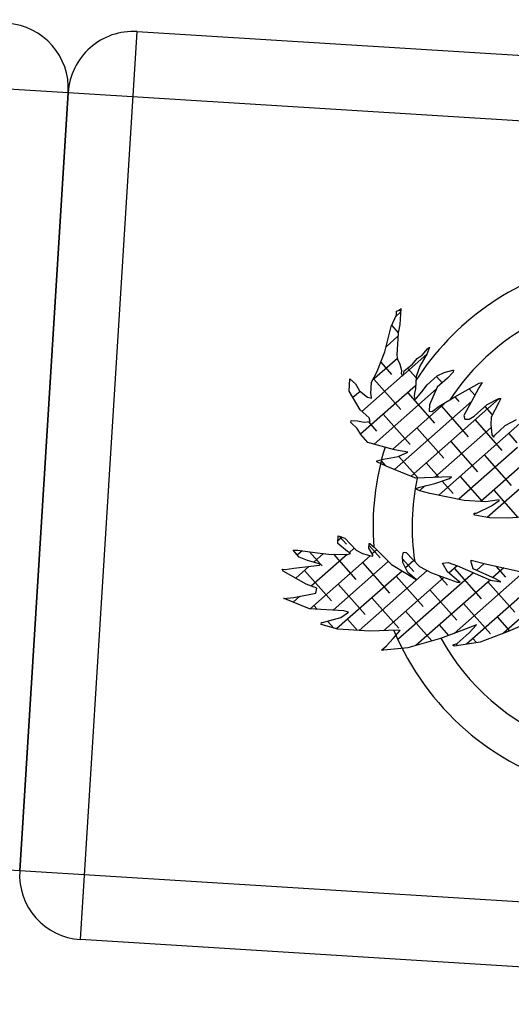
# Model space of a CAD drawing. Header units: inches. Extents: x 16 to 173, y 15 to 159.
# Tile 30 of 43: x 106.739 to 107.155, y 127.657 to 128.49. Entities that reach past the tile are written whole.
import ezdxf

# ---------------------------------------------------------------- set-up
doc = ezdxf.new("R2010")
doc.units = ezdxf.units.IN
doc.header["$MEASUREMENT"] = 0
doc.layers.add('ARREDI Salotti  - living rooms', color=32, linetype='Continuous')

# ---------------------------------------------------------------- blocks, each defined once
blk = doc.blocks.new('A$C14193859')
at = {"layer": 'ARREDI Salotti  - living rooms'}
for p, q in [((0.05, 0.7), (0.85, 0.7)), ((0.05, 0), (0.05, 0.7)), ((0, 0.65), (0.9, 0.65)), ((0, 0.05), (0, 0.65)), ((0.9, 0.65), (0.9, 0.05)), ((0.2657, 0.50003), (0.2657, 0.48777)), ((0.2657, 0.49924), (0.2657, 0.50003)), ((0.25918, 0.48559), (0.26258, 0.49489)), ((0.2657, 0.49706), (0.26203, 0.4934)), ((0.26258, 0.49786), (0.26485, 0.49865)), ((0.26258, 0.49489), (0.26258, 0.49786)), ((0.26485, 0.49924), (0.2657, 0.49924)), ((0.26485, 0.49865), (0.26485, 0.49924)), ((0.26485, 0.49883), (0.2657, 0.49798)), ((0.25549, 0.46602), (0.25918, 0.48559)), ((0.25951, 0.4865), (0.26485, 0.48116)), ((0.2657, 0.48777), (0.26485, 0.48124)), ((0.26485, 0.47853), (0.25623, 0.46991)), ((0.26485, 0.48124), (0.26485, 0.46384)), ((0.28441, 0.46522), (0.28809, 0.47037)), ((0.28951, 0.47175), (0.28809, 0.46661)), ((0.28809, 0.47037), (0.28951, 0.47175)), ((0.25039, 0.45), (0.25549, 0.46602)), ((0.26485, 0.46384), (0.2657, 0.46087)), ((0.2879, 0.46623), (0.2709, 0.44923)), ((0.27732, 0.45791), (0.28072, 0.46226)), ((0.28072, 0.46226), (0.28441, 0.46522)), ((0.28809, 0.46661), (0.28299, 0.45652)), ((0.26551, 0.46152), (0.24725, 0.44326)), ((0.25287, 0.45778), (0.26174, 0.44891)), ((0.2657, 0.46087), (0.26768, 0.45731)), ((0.26768, 0.45731), (0.26853, 0.45435)), ((0.27137, 0.45217), (0.27732, 0.45791)), ((0.28299, 0.45652), (0.28072, 0.44861)), ((0.30198, 0.45296), (0.3085, 0.45514)), ((0.3085, 0.45514), (0.30907, 0.45514)), ((0.30907, 0.45514), (0.30907, 0.45356)), ((0.27028, 0.44861), (0.24081, 0.41914)), ((0.24671, 0.44209), (0.25039, 0.45)), ((0.26853, 0.45435), (0.2691, 0.45217)), ((0.2691, 0.45217), (0.2691, 0.45)), ((0.2691, 0.45), (0.26995, 0.44861)), ((0.26995, 0.44861), (0.2708, 0.44861)), ((0.2708, 0.44861), (0.27137, 0.45217)), ((0.27381, 0.45452), (0.28072, 0.4476)), ((0.28072, 0.44861), (0.28072, 0.43912)), ((0.28951, 0.44268), (0.29688, 0.45)), ((0.29644, 0.44956), (0.30109, 0.44491)), ((0.29688, 0.45), (0.30198, 0.45296)), ((0.30482, 0.44861), (0.29745, 0.44129)), ((0.30907, 0.45356), (0.30482, 0.44861)), ((0.32948, 0.44644), (0.33175, 0.44703)), ((0.33175, 0.44703), (0.32948, 0.44268)), ((0.22998, 0.44347), (0.23452, 0.43991)), ((0.22998, 0.43398), (0.22998, 0.44347)), ((0.23452, 0.43991), (0.23792, 0.43477)), ((0.28072, 0.44138), (0.24089, 0.40155)), ((0.24671, 0.43338), (0.24671, 0.44209)), ((0.24848, 0.44449), (0.27058, 0.42239)), ((0.29694, 0.43991), (0.25162, 0.39459)), ((0.28582, 0.43694), (0.28951, 0.44268)), ((0.288, 0.44033), (0.28826, 0.44007)), ((0.29745, 0.44129), (0.29234, 0.42745)), ((0.31134, 0.43477), (0.31927, 0.43991)), ((0.31927, 0.43991), (0.32948, 0.44644)), ((0.32202, 0.44166), (0.32679, 0.4369)), ((0.32948, 0.44268), (0.32579, 0.43477)), ((0.23934, 0.42033), (0.22998, 0.43398)), ((0.23842, 0.43443), (0.23323, 0.42924)), ((0.23792, 0.43477), (0.24444, 0.43042)), ((0.24756, 0.43042), (0.24671, 0.43338)), ((0.32459, 0.43221), (0.26845, 0.37607)), ((0.275, 0.43565), (0.29709, 0.41355)), ((0.28072, 0.43912), (0.28016, 0.43556)), ((0.28016, 0.43556), (0.28016, 0.43338)), ((0.28016, 0.43338), (0.28072, 0.43121)), ((0.34562, 0.43556), (0.28167, 0.37161)), ((0.28214, 0.4318), (0.28582, 0.43694)), ((0.29972, 0.42686), (0.31134, 0.43477)), ((0.31128, 0.43473), (0.31477, 0.43123)), ((0.32579, 0.43477), (0.31927, 0.42092)), ((0.33657, 0.43042), (0.34535, 0.43556)), ((0.34535, 0.43259), (0.34025, 0.42092)), ((0.34535, 0.43556), (0.34677, 0.43556)), ((0.34677, 0.43556), (0.34535, 0.43259)), ((0.3458, 0.43556), (0.34646, 0.4349)), ((0.24444, 0.43042), (0.24756, 0.42963)), ((0.24756, 0.42963), (0.24756, 0.43042)), ((0.30549, 0.43079), (0.26626, 0.39156)), ((0.28072, 0.43042), (0.28214, 0.4318)), ((0.28072, 0.43121), (0.28072, 0.43042)), ((0.29234, 0.42745), (0.29234, 0.42251)), ((0.29461, 0.42251), (0.29972, 0.42686)), ((0.30151, 0.42681), (0.32361, 0.40471)), ((0.32721, 0.42092), (0.33657, 0.43042)), ((0.33493, 0.42875), (0.34101, 0.42267)), ((0.24671, 0.4144), (0.23934, 0.42033)), ((0.25732, 0.41797), (0.27942, 0.39588)), ((0.29234, 0.42251), (0.29461, 0.42251)), ((0.36486, 0.41945), (0.30385, 0.35844)), ((0.31927, 0.42092), (0.32013, 0.41816)), ((0.32013, 0.41816), (0.32353, 0.41816)), ((0.32353, 0.41816), (0.32721, 0.42092)), ((0.32803, 0.41797), (0.35013, 0.39588)), ((0.34025, 0.42092), (0.34025, 0.41519)), ((0.35131, 0.41519), (0.35981, 0.42033)), ((0.23282, 0.41163), (0.23792, 0.41163)), ((0.23282, 0.41005), (0.23282, 0.41163)), ((0.2333, 0.41163), (0.23282, 0.41115)), ((0.23792, 0.4057), (0.23282, 0.41005)), ((0.23792, 0.41163), (0.24302, 0.41084)), ((0.24302, 0.41084), (0.24756, 0.41163)), ((0.24622, 0.4114), (0.2529, 0.40471)), ((0.24756, 0.41163), (0.24671, 0.4144)), ((0.28384, 0.40913), (0.30593, 0.38704)), ((0.34066, 0.41292), (0.29958, 0.37184)), ((0.34025, 0.41519), (0.34167, 0.40728)), ((0.34394, 0.40728), (0.35131, 0.41519)), ((0.35455, 0.40913), (0.36131, 0.40237)), ((0.24104, 0.40135), (0.23792, 0.4057)), ((0.38457, 0.4038), (0.33643, 0.35566)), ((0.34167, 0.40728), (0.34309, 0.4057)), ((0.34309, 0.4057), (0.34394, 0.40728)), ((0.24671, 0.39561), (0.24104, 0.40135)), ((0.26768, 0.39126), (0.24671, 0.39561)), ((0.31035, 0.4003), (0.33245, 0.3782)), ((0.36183, 0.39874), (0.31934, 0.35625)), ((0.27789, 0.38988), (0.26768, 0.39126)), ((0.2708, 0.38612), (0.27789, 0.38988)), ((0.27126, 0.38636), (0.28712, 0.3705)), ((0.33687, 0.39146), (0.35897, 0.36936)), ((0.388, 0.38955), (0.34207, 0.34362)), ((0.25464, 0.38177), (0.25975, 0.38335)), ((0.25464, 0.38117), (0.25464, 0.38177)), ((0.26201, 0.37821), (0.25464, 0.38117)), ((0.2579, 0.38203), (0.26154, 0.3784)), ((0.25975, 0.38335), (0.2708, 0.38612)), ((0.29268, 0.38262), (0.30307, 0.37222)), ((0.27931, 0.37247), (0.26201, 0.37821)), ((0.28526, 0.3703), (0.27931, 0.37247)), ((0.30538, 0.37247), (0.28526, 0.3703)), ((0.30028, 0.36733), (0.31134, 0.37168)), ((0.31276, 0.37307), (0.30538, 0.37247)), ((0.31134, 0.37168), (0.31276, 0.37307)), ((0.31919, 0.37378), (0.33731, 0.35566)), ((0.28526, 0.36219), (0.28894, 0.36377)), ((0.29268, 0.36494), (0.28865, 0.36091)), ((0.28894, 0.36377), (0.30028, 0.36733)), ((0.30579, 0.3695), (0.31477, 0.36052)), ((0.34571, 0.36494), (0.36553, 0.34512)), ((0.28894, 0.3608), (0.28526, 0.36219)), ((0.29688, 0.35942), (0.28894, 0.3608)), ((0.32353, 0.35566), (0.29688, 0.35942)), ((0.35046, 0.35784), (0.34025, 0.35566)), ((0.34479, 0.35289), (0.35046, 0.35724)), ((0.35046, 0.35724), (0.35046, 0.35784)), ((0.34025, 0.35566), (0.32353, 0.35566)), ((0.33373, 0.34637), (0.34479, 0.35289)), ((0.33175, 0.34558), (0.33175, 0.34637)), ((0.33175, 0.34637), (0.33373, 0.34637)), ((0.33231, 0.34479), (0.33175, 0.34558)), ((0.34394, 0.3434), (0.33231, 0.34479)), ((0.35839, 0.34419), (0.34394, 0.3434)), ((0.37512, 0.34637), (0.35839, 0.34419)), ((0.22856, 0.32244), (0.23367, 0.32086)), ((0.22856, 0.3165), (0.22856, 0.32244)), ((0.23156, 0.32151), (0.22856, 0.31851)), ((0.22936, 0.32219), (0.23522, 0.31633)), ((0.23367, 0.32086), (0.24302, 0.31215)), ((0.42902, 0.32451), (0.36019, 0.25568)), ((0.2365, 0.31077), (0.22856, 0.3165)), ((0.23877, 0.30938), (0.2365, 0.31077)), ((0.2414, 0.31366), (0.23774, 0.31001)), ((0.24302, 0.31215), (0.24812, 0.30998)), ((0.25266, 0.31809), (0.25323, 0.31809)), ((0.25266, 0.31433), (0.25266, 0.31809)), ((0.25266, 0.31657), (0.26174, 0.30749)), ((0.25606, 0.30938), (0.25266, 0.31433)), ((0.25323, 0.31809), (0.25691, 0.31512)), ((0.25883, 0.31342), (0.25555, 0.31013)), ((0.25691, 0.31512), (0.2708, 0.30286)), ((0.27874, 0.30998), (0.27931, 0.31294)), ((0.27931, 0.31294), (0.28157, 0.31294)), ((0.28157, 0.31294), (0.29235, 0.30286)), ((0.40264, 0.31581), (0.33223, 0.24539)), ((0.19455, 0.30938), (0.19823, 0.30938)), ((0.19965, 0.30424), (0.19455, 0.30938)), ((0.20156, 0.30918), (0.19814, 0.30576)), ((0.19823, 0.30938), (0.21127, 0.30859)), ((0.20617, 0.30207), (0.19965, 0.30424)), ((0.20736, 0.30883), (0.21628, 0.29991)), ((0.23632, 0.30858), (0.21027, 0.28254)), ((0.25412, 0.30871), (0.2105, 0.26508)), ((0.21815, 0.30809), (0.21108, 0.30102)), ((0.21127, 0.30859), (0.22204, 0.3078)), ((0.22204, 0.3078), (0.2365, 0.30859)), ((0.22586, 0.30801), (0.24406, 0.28981)), ((0.26822, 0.30513), (0.22818, 0.26508)), ((0.2365, 0.30859), (0.23877, 0.30938)), ((0.24812, 0.30998), (0.25464, 0.30859)), ((0.24848, 0.30307), (0.27058, 0.28097)), ((0.25464, 0.30859), (0.25606, 0.30859)), ((0.25606, 0.30859), (0.25606, 0.30938)), ((0.27931, 0.30503), (0.27874, 0.30998)), ((0.27897, 0.30793), (0.28826, 0.29865)), ((0.28384, 0.29772), (0.27931, 0.30503)), ((0.28784, 0.30707), (0.28179, 0.30102)), ((0.30992, 0.30642), (0.31417, 0.30721)), ((0.31417, 0.29989), (0.30992, 0.30642)), ((0.31417, 0.30721), (0.32154, 0.30503)), ((0.32125, 0.30512), (0.31523, 0.29911)), ((0.31919, 0.30307), (0.34129, 0.28097)), ((0.32154, 0.30503), (0.34762, 0.29554)), ((0.37261, 0.30345), (0.32214, 0.25298)), ((0.33175, 0.30859), (0.33175, 0.30998)), ((0.33175, 0.30998), (0.34394, 0.3078)), ((0.33373, 0.30345), (0.33175, 0.30859)), ((0.332, 0.30793), (0.33245, 0.30749)), ((0.35131, 0.29693), (0.33373, 0.30345)), ((0.34196, 0.30816), (0.3363, 0.3025)), ((0.34394, 0.3078), (0.37228, 0.30345)), ((0.35724, 0.30576), (0.34919, 0.29771)), ((0.35088, 0.30674), (0.35897, 0.29865)), ((0.18944, 0.29416), (0.19596, 0.29554)), ((0.19596, 0.29554), (0.209, 0.29772)), ((0.20753, 0.29747), (0.1979, 0.28784)), ((0.21637, 0.29989), (0.20617, 0.30207)), ((0.209, 0.29772), (0.21552, 0.2991)), ((0.21552, 0.2991), (0.21637, 0.29989)), ((0.21634, 0.29986), (0.21755, 0.29865)), ((0.27922, 0.29845), (0.23166, 0.25089)), ((0.29852, 0.30007), (0.24909, 0.25065)), ((0.31175, 0.29563), (0.26783, 0.25171)), ((0.2708, 0.30286), (0.28214, 0.29693)), ((0.33422, 0.30042), (0.27935, 0.24555)), ((0.28214, 0.29693), (0.29036, 0.29257)), ((0.29036, 0.29257), (0.28384, 0.29772)), ((0.29235, 0.30286), (0.30198, 0.29851)), ((0.34718, 0.2957), (0.29343, 0.24196)), ((0.30198, 0.29851), (0.32211, 0.29257)), ((0.30778, 0.2968), (0.31477, 0.28981)), ((0.32296, 0.29337), (0.31417, 0.29989)), ((0.34762, 0.29554), (0.35556, 0.29475)), ((0.35556, 0.29475), (0.35131, 0.29693)), ((0.18718, 0.29416), (0.18944, 0.29416)), ((0.18803, 0.29257), (0.18718, 0.29416)), ((0.18775, 0.29309), (0.18848, 0.29236)), ((0.20617, 0.28387), (0.18803, 0.29257)), ((0.20429, 0.29423), (0.22638, 0.27213)), ((0.275, 0.29423), (0.29709, 0.27213)), ((0.32211, 0.29257), (0.32438, 0.29257)), ((0.32438, 0.29257), (0.32296, 0.29337)), ((0.34571, 0.29423), (0.36781, 0.27213)), ((0.21467, 0.2811), (0.20617, 0.28387)), ((0.21411, 0.27735), (0.21467, 0.2811)), ((0.2308, 0.28539), (0.2529, 0.26329)), ((0.30151, 0.28539), (0.32361, 0.26329)), ((0.18944, 0.27161), (0.19738, 0.273)), ((0.20191, 0.27417), (0.19704, 0.2693)), ((0.19738, 0.273), (0.21411, 0.27735)), ((0.25732, 0.27655), (0.27942, 0.25445)), ((0.32803, 0.27655), (0.35013, 0.25445)), ((0.19001, 0.27161), (0.18944, 0.27161)), ((0.20985, 0.26508), (0.19001, 0.27161)), ((0.19124, 0.27192), (0.1923, 0.27086)), ((0.21313, 0.26771), (0.21575, 0.26508)), ((0.28384, 0.26771), (0.30538, 0.24617)), ((0.35455, 0.26771), (0.36456, 0.2577)), ((0.2365, 0.26508), (0.20985, 0.26508)), ((0.22063, 0.255), (0.23452, 0.25994)), ((0.23452, 0.25994), (0.24019, 0.26429)), ((0.24019, 0.26429), (0.2365, 0.26508)), ((0.23964, 0.25887), (0.24787, 0.25065)), ((0.31035, 0.25887), (0.31805, 0.25118)), ((0.33884, 0.26073), (0.32806, 0.25559)), ((0.33373, 0.25421), (0.33884, 0.26073)), ((0.37229, 0.26153), (0.3635, 0.25717)), ((0.21978, 0.255), (0.22063, 0.255)), ((0.21978, 0.25342), (0.21978, 0.255)), ((0.23282, 0.25065), (0.21978, 0.25342)), ((0.22447, 0.25637), (0.22948, 0.25136)), ((0.25748, 0.25065), (0.23282, 0.25065)), ((0.27874, 0.25282), (0.25748, 0.25065)), ((0.27562, 0.2463), (0.28072, 0.25282)), ((0.28072, 0.25282), (0.27874, 0.25282)), ((0.32806, 0.25559), (0.31191, 0.24847)), ((0.32494, 0.24551), (0.33373, 0.25421)), ((0.33687, 0.25004), (0.33982, 0.24708)), ((0.3635, 0.25717), (0.34252, 0.24768)), ((0.2708, 0.24036), (0.27562, 0.2463)), ((0.31191, 0.24847), (0.28724, 0.23977)), ((0.32211, 0.24412), (0.32494, 0.24551)), ((0.32211, 0.24333), (0.32211, 0.24412)), ((0.32296, 0.24333), (0.32211, 0.24333)), ((0.34252, 0.24768), (0.32296, 0.24333)), ((0.32412, 0.2451), (0.32536, 0.24387)), ((0.26712, 0.2368), (0.2708, 0.24036)), ((0.2691, 0.2368), (0.26712, 0.2368)), ((0.28724, 0.23977), (0.2691, 0.2368)), ((0.9, 0.05), (0, 0.05)), ((0.85, 0), (0.05, 0))]:
    blk.add_line(p, q, dxfattribs=at)
for centre, radius, start, end in [((0.05, 0.65), 0.05, 90, 180), ((0.85, 0.65), 0.05, 0, 90), ((0.46215, 0.34419), 0.20772, 107.12973, 150.85764), ((0.46215, 0.34419), 0.17772, 101.46815, 150.23996), ((0.46215, 0.34419), 0.20772, 166.46339, 187.93466), ((0.46215, 0.34419), 0.17772, 171.51416, 192.25052), ((0.46215, 0.34419), 0.20772, 206.18932, 311.14482), ((0.46215, 0.34419), 0.17772, 212.52236, 252.42017), ((0.05, 0.05), 0.05, 180, 270)]:
    blk.add_arc(centre, radius, start, end, dxfattribs=at)

msp = doc.modelspace()

# ---------------------------------------------------------------- block references
at = {"xscale": 1.1, "yscale": 1.1, "zscale": 1.1, "rotation": 356.4350889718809}
for p in [(105.74781, 127.77653), (106.7359, 127.71497)]:
    msp.add_blockref('A$C14193859', p, dxfattribs=at)

doc.saveas('drawing.dxf')
